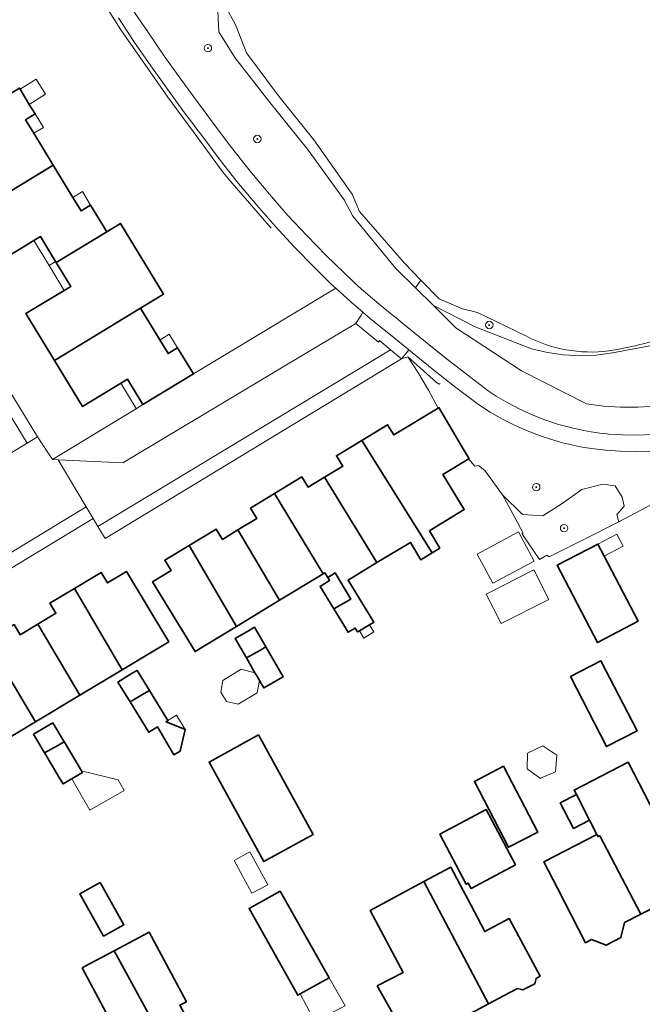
# Model space of a CAD drawing. Extents: x 147051 to 149075, y 463071 to 465537.
# Tile 30 of 229: x 147668 to 147735, y 463888 to 463994. Entities that reach past the tile are written whole.
import ezdxf

# ---------------------------------------------------------------- set-up
doc = ezdxf.new("R2010")
doc.units = 0
doc.header["$LTSCALE"] = 0.5
doc.layers.get('0').update_dxf_attribs({"linetype": 'CONTINUOUS'})
for name, color, linetype, lineweight in [('B-PV-GR-BEPLANTING_CULTUUR_HEESTERS-GV', 252, 'CONTINUOUS', 18), ('B-PV-GR-BOOM-S', 252, 'CONTINUOUS', 25), ('B-PV-GR-GROENVOORZIENING-GV', 252, 'CONTINUOUS', 18), ('B-PV-IE-TERREINAFSCHEIDING_KUNSTMATIG_HEKWERK-G', 252, 'CONTINUOUS', 18), ('B-PV-IE-TERREINAFSCHEIDING_KUNSTMATIG_MUUR-G', 252, 'CONTINUOUS', 18), ('B-PV-OG-BEBOUWING-GV', 6, 'CONTINUOUS', 35), ('B-PV-OG-BEBOUWING_LUIFEL-GV', 6, 'CONTINUOUS', 18), ('B-PV-OG-TERREIN_BEGROEID-GV', 252, 'CONTINUOUS', 18), ('B-PV-OG-TERREIN_ERF-GV', 252, 'CONTINUOUS', 18), ('B-PV-OG-WATER_SLOOT-GV', 252, 'CONTINUOUS', 18), ('B-PV-VH-GESLOTENVERHARDING_BETON-GV', 252, 'CONTINUOUS', 18), ('B-PV-VH-OPENVERHARDING-GV', 252, 'CONTINUOUS', 18), ('B-PV-VH-OPENVERHARDING_BETONSTRAATSTEEN-GV', 252, 'CONTINUOUS', 18), ('B-PV-VH-OPENVERHARDING_SIERBESTRATING-GV', 252, 'CONTINUOUS', 18), ('B-PV-VH-OPENVERHARDING_STRAATBAKSTEEN-GV', 252, 'CONTINUOUS', 18)]:
    doc.layers.add(name, color=color, linetype=linetype, lineweight=lineweight)
doc.styles.add('NLCS-ISO', font='NLCS-ISO.ttf')

# ---------------------------------------------------------------- blocks, each defined once
blk = doc.blocks.new('SGR-BOOM_GBKN-SO')
at = {"linetype": 'ByBlock', "lineweight": 18}
h = blk.add_hatch(color=0, dxfattribs=at)
h.dxf.hatch_style = 1
edge = h.paths.add_edge_path()
edge.add_arc((0, 0), 0.25, 0, 360)
at = {"color": 0, "linetype": 'ByBlock', "lineweight": 18}
for radius in [2, 0.25]:
    blk.add_circle((0, 0), radius, dxfattribs=at)
at = {"color": 0, "linetype": 'ByBlock', "lineweight": 18, "style": 'NLCS-ISO'}
blk.add_attdef('SOORT', (2.5, 0), '', height=1.5, dxfattribs=at)

msp = doc.modelspace()

# ---------------------------------------------------------------- linework, layer by layer
at = {"layer": 'B-PV-GR-BEPLANTING_CULTUUR_HEESTERS-GV', "flags": 128}
msp.add_lwpolyline([(147701.289, 463965.181), (147686.477, 463956.284), (147681.037, 463952.97), (147680.408, 463952.587), (147671.284, 463947.029), (147671.883, 463947.002), (147678.877, 463946.685), (147699.818, 463959.231), (147703.979, 463961.707), (147704.546, 463962.617), (147704.739, 463962.926), (147703.447, 463964.03), (147701.826, 463965.503)], close=True, dxfattribs=at)
at = {"layer": 'B-PV-GR-GROENVOORZIENING-GV', "flags": 128}
for points in [[(147679.881, 463995.602), (147681.549, 463993.147), (147683.364, 463990.516), (147685.11, 463988.068), (147686.979, 463985.511), (147687.934, 463984.23), (147688.725, 463983.169), (147690.575, 463980.678), (147692.593, 463978.136), (147694.673, 463975.646), (147696.643, 463973.372), (147698.686, 463971.191), (147700.786, 463969.053), (147702.674, 463967.211), (147703.763, 463966.158), (147704.597, 463965.428), (147706.708, 463963.624), (147708.272, 463962.362), (147708.291, 463962.347), (147708.885, 463961.868), (147713.526, 463958.082), (147715.923, 463956.251), (147718.267, 463954.45), (147719.113, 463953.89), (147720.367, 463953.142), (147721.66, 463952.463), (147722.988, 463951.856), (147724.347, 463951.322), (147725.734, 463950.864), (147727.144, 463950.483), (147727.368, 463950.435), (147727.751, 463950.354), (147728.572, 463950.179), (147729.356, 463950.026), (147730.293, 463949.882), (147731.083, 463949.804), (147731.215, 463949.792), (147732.756, 463949.69), (147734.3, 463949.669), (147735.844, 463949.727)], [(147736.202, 463952.798), (147734.365, 463952.683), (147732.522, 463952.685), (147730.685, 463952.804), (147728.866, 463953.039), (147721.855, 463956.589), (147714.753, 463961.251), (147712.357, 463963.653), (147710.429, 463965.545), (147708.302, 463967.632), (147703.663, 463973.284), (147702.725, 463975.035), (147698.777, 463980.52), (147694.605, 463985.687), (147690.938, 463990.404), (147689.204, 463993.179), (147689.125, 463995.391)]]:
    msp.add_lwpolyline(points, dxfattribs=at)
msp.add_lwpolyline([(147732.116, 463941.129), (147732.899, 463942.027), (147732.683, 463942.988), (147731.924, 463944.212), (147730.593, 463944.394), (147728.328, 463943.82), (147726.224, 463942.29), (147724.125, 463940.981), (147721.965, 463941.124), (147719.788, 463943.226), (147721.119, 463940.788), (147722.029, 463939.082), (147721.888, 463939.05), (147723.781, 463936.243), (147724.572, 463936.738), (147724.828, 463936.54), (147728.408, 463938.336), (147732.338, 463940.338)], close=True, dxfattribs=at)
at = {"layer": 'B-PV-IE-TERREINAFSCHEIDING_KUNSTMATIG_HEKWERK-G', "flags": 128}
for points in [[(147716.795, 463946.316), (147716.178, 463947.09)], [(147732.338, 463940.338), (147735.996, 463942.279), (147738.915, 463943.886), (147740.018, 463944.417)], [(147721.888, 463939.05), (147723.781, 463936.243), (147724.572, 463936.738), (147724.828, 463936.54), (147728.408, 463938.336), (147732.338, 463940.338)]]:
    msp.add_lwpolyline(points, dxfattribs=at)
at = {"layer": 'B-PV-IE-TERREINAFSCHEIDING_KUNSTMATIG_MUUR-G', "flags": 128}
for points in [[(147669.146, 464009.065), (147673.931, 464000.992), (147676.77, 463996.339), (147678.662, 463993.38), (147680.724, 463990.395), (147683.729, 463986.128), (147686.45, 463982.42), (147689.565, 463978.152), (147690.186, 463977.39), (147694.862, 463971.978)], [(147709.604, 463958.121), (147711.27, 463956.608), (147712.681, 463955.356), (147712.964, 463955.154), (147713.063, 463955.255)]]:
    msp.add_lwpolyline(points, dxfattribs=at)
at = {"layer": 'B-PV-OG-BEBOUWING-GV', "flags": 128}
for points in [[(147669.273, 463982.22), (147668.379, 463983.689), (147669.412, 463984.318), (147668.787, 463985.341), (147667.792, 463986.969), (147667.715, 463987.095), (147662.279, 463983.783), (147663.915, 463981.098), (147663.201, 463980.664), (147659.064, 463978.143), (147662.101, 463973.157), (147671.359, 463978.796)], [(147665.155, 463968.143), (147669.279, 463970.654), (147669.981, 463971.082), (147671.617, 463968.396), (147671.685, 463968.285), (147677.142, 463971.609), (147675.402, 463974.466), (147674.377, 463973.842), (147673.482, 463975.31), (147671.359, 463978.796), (147662.101, 463973.157)], [(147677.142, 463971.609), (147671.685, 463968.285), (147673.253, 463965.71), (147672.551, 463965.283), (147668.428, 463962.771), (147671.512, 463957.707), (147680.77, 463963.347), (147683.256, 463964.861), (147678.603, 463972.499)], [(147686.477, 463956.284), (147684.771, 463959.085), (147683.746, 463958.461), (147680.77, 463963.347), (147671.512, 463957.707), (147674.53, 463952.753), (147678.743, 463955.32), (147679.372, 463955.703), (147681.037, 463952.97)], [(147713.054, 463937.48), (147711.91, 463939.359), (147711.97, 463939.395), (147715.667, 463941.647), (147713.374, 463945.414), (147716.164, 463947.113), (147716.192, 463947.13), (147715.454, 463948.372), (147712.923, 463952.633), (147712.86, 463952.594), (147708.089, 463949.689), (147707.413, 463950.799), (147704.64, 463949.11), (147710.348, 463939.947), (147712.206, 463936.964)], [(147710.348, 463939.947), (147704.64, 463949.11), (147701.895, 463947.439), (147702.572, 463946.329), (147700.625, 463945.143), (147706.266, 463935.922), (147709.86, 463938.11), (147711.004, 463936.231), (147712.206, 463936.964)], [(147695.204, 463943.364), (147700.455, 463934.725), (147700.637, 463934.836), (147700.952, 463934.319), (147701.768, 463934.812), (147703.43, 463931.992), (147701.611, 463930.929), (147703.141, 463928.417), (147703.918, 463928.868), (147704.178, 463928.445), (147704.378, 463928.567), (147705.443, 463929.215), (147705.459, 463929.225), (147705.908, 463929.499), (147703.152, 463934.026), (147706.266, 463935.922), (147700.625, 463945.143), (147698.848, 463944.061), (147698.172, 463945.171)], [(147691.263, 463939.442), (147695.771, 463931.873), (147696.123, 463932.088), (147699.456, 463934.117), (147700.455, 463934.725), (147695.204, 463943.364), (147692.637, 463941.801), (147693.313, 463940.69)], [(147691.121, 463929.04), (147695.771, 463931.873), (147691.263, 463939.442), (147689.598, 463938.428), (147688.922, 463939.538), (147686.028, 463937.776)], [(147686.028, 463937.776), (147683.396, 463936.173), (147684.072, 463935.063), (147682.074, 463933.845), (147686.656, 463926.321), (147691.121, 463929.04)], [(147730.754, 463936.625), (147730.073, 463937.929), (147725.68, 463935.633), (147730.023, 463927.32), (147734.417, 463929.616)], [(147678.81, 463924.372), (147683.816, 463927.378), (147679.263, 463934.963), (147677.206, 463933.728), (147676.519, 463934.874), (147673.646, 463933.149)], [(147703.43, 463931.992), (147701.768, 463934.812), (147700.952, 463934.319), (147701.157, 463933.982), (147700.133, 463933.357), (147701.611, 463930.929)], [(147673.646, 463933.149), (147670.99, 463931.555), (147671.65, 463930.456), (147669.708, 463929.29), (147674.23, 463921.623), (147678.81, 463924.372)], [(147669.708, 463929.29), (147667.806, 463928.148), (147667.152, 463929.238), (147664.24, 463927.49), (147669.461, 463918.76), (147674.23, 463921.623)], [(147692.414, 463928.583), (147690.973, 463927.747), (147692.195, 463925.639), (147693.628, 463926.458), (147694.277, 463926.829), (147693.046, 463928.95)], [(147665.067, 463916.122), (147669.461, 463918.76), (147664.24, 463927.49), (147661.687, 463925.957), (147662.393, 463924.78), (147660.524, 463923.658)], [(147693.628, 463926.458), (147692.195, 463925.639), (147693.114, 463924.055), (147693.385, 463923.589), (147693.783, 463922.902), (147694.066, 463922.414), (147696.14, 463923.616), (147694.277, 463926.829)], [(147727.114, 463923.628), (147731.005, 463916.091), (147734.301, 463917.792), (147730.409, 463925.33)], [(147679.649, 463920.904), (147681.173, 463921.796), (147681.742, 463922.129), (147680.412, 463924.302), (147679.892, 463923.984), (147678.343, 463923.037)], [(147681.296, 463918.211), (147681.657, 463917.622), (147682.622, 463918.213), (147684.383, 463915.205), (147685.045, 463915.593), (147685.604, 463917.928), (147683.527, 463918.767), (147683.725, 463918.888), (147681.742, 463922.129), (147681.173, 463921.796), (147679.649, 463920.904)], [(147671.332, 463918.654), (147670.705, 463918.282), (147669.245, 463917.418), (147670.44, 463915.4), (147671.878, 463916.217), (147672.549, 463916.599)], [(147671.878, 463916.217), (147670.44, 463915.4), (147670.445, 463915.391), (147672.055, 463912.673), (147672.424, 463912.05), (147674.511, 463913.286), (147672.57, 463916.564), (147672.549, 463916.599)], [(147693.483, 463917.339), (147688.161, 463914.414), (147694.065, 463903.676), (147699.386, 463906.601)], [(147737.651, 463899.52), (147738.588, 463899.24), (147739.951, 463899.937), (147740.166, 463900.835), (147740.294, 463900.901), (147737.3, 463906.699), (147736.817, 463907.635), (147733.329, 463914.389), (147727.514, 463911.387), (147727.758, 463910.913), (147729.18, 463908.159), (147729.975, 463906.62), (147730.103, 463906.371), (147730.28, 463906.462), (147734.688, 463898.006), (147736.598, 463898.969)], [(147719.907, 463913.963), (147716.759, 463912.335), (147720.438, 463905.221), (147723.587, 463906.849)], [(147726.027, 463910.02), (147727.449, 463907.266), (147729.18, 463908.159), (147727.758, 463910.913)], [(147718.041, 463909.288), (147713.023, 463906.623), (147715.884, 463901.237), (147716.098, 463901.351), (147716.401, 463900.782), (147721.204, 463903.333)], [(147729.975, 463906.62), (147724.261, 463903.67), (147725.771, 463900.747), (147725.744, 463900.733), (147728.738, 463894.934), (147729.383, 463895.267), (147730.96, 463894.652), (147732.557, 463895.487), (147732.945, 463897.106), (147734.688, 463898.006), (147730.28, 463906.462), (147730.103, 463906.371)], [(147714.992, 463894.58), (147718.287, 463888.341), (147719.901, 463889.204), (147721.407, 463890.009), (147721.984, 463889.838), (147723.278, 463890.483), (147723.423, 463891.088), (147723.851, 463891.317), (147720.523, 463897.539), (147717.884, 463896.127), (147716.004, 463899.715), (147715.55, 463900.548), (147714.216, 463903.075), (147711.315, 463901.543)], [(147676.42, 463901.427), (147674.252, 463900.22), (147676.799, 463895.649), (147678.966, 463896.856)], [(147711.315, 463901.543), (147705.524, 463898.395), (147709.078, 463891.73), (147706.297, 463890.281), (147707.674, 463887.798), (147709.64, 463884.123), (147710.089, 463884.363), (147711.098, 463883.649), (147712.419, 463884.355), (147712.385, 463885.591), (147712.528, 463885.667), (147712.697, 463885.351), (147713.29, 463885.668), (147714.186, 463885.574), (147715.463, 463886.311), (147715.911, 463887.07), (147716.869, 463887.583), (147718.287, 463888.341), (147714.992, 463894.58)], [(147695.843, 463900.482), (147692.47, 463898.626), (147697.725, 463889.269), (147697.995, 463889.421), (147701.103, 463891.164)], [(147684.522, 463882.021), (147687.481, 463883.603), (147685.024, 463888.2), (147685.715, 463888.569), (147681.696, 463896.088), (147677.93, 463894.075)], [(147674.478, 463892.23), (147678.523, 463884.659), (147679.338, 463885.094), (147681.144, 463881.715), (147681.729, 463880.62), (147681.767, 463880.549), (147681.918, 463880.629), (147684.522, 463882.021), (147677.93, 463894.075), (147675.292, 463892.665)]]:
    msp.add_lwpolyline(points, close=True, dxfattribs=at)
at = {"layer": 'B-PV-OG-BEBOUWING_LUIFEL-GV', "flags": 128}
for points in [[(147667.792, 463986.969), (147668.787, 463985.341), (147670.536, 463986.436), (147669.524, 463988.052)], [(147670.306, 463982.85), (147669.412, 463984.318), (147668.379, 463983.689), (147669.273, 463982.22)], [(147674.377, 463973.842), (147675.402, 463974.466), (147674.507, 463975.935), (147673.482, 463975.31)], [(147669.981, 463971.082), (147669.279, 463970.654), (147670.915, 463967.968), (147671.617, 463968.396)], [(147672.551, 463965.283), (147673.253, 463965.71), (147671.685, 463968.285), (147671.617, 463968.396), (147670.915, 463967.968)], [(147683.746, 463958.461), (147684.771, 463959.085), (147683.876, 463960.553), (147682.852, 463959.929)], [(147680.32, 463952.533), (147680.408, 463952.587), (147681.037, 463952.97), (147679.372, 463955.703), (147678.743, 463955.32), (147678.654, 463955.266)], [(147723.214, 463936.073), (147721.53, 463939.227), (147717.068, 463936.842), (147718.753, 463933.69)], [(147730.073, 463937.929), (147730.754, 463936.625), (147732.787, 463937.688), (147732.106, 463938.991)], [(147718.033, 463932.534), (147719.644, 463929.352), (147724.799, 463931.962), (147723.188, 463935.144)], [(147705.443, 463929.215), (147704.378, 463928.567), (147704.849, 463927.793), (147705.915, 463928.454)], [(147691.627, 463924.446), (147689.649, 463923.218), (147689.433, 463921.969), (147690.046, 463920.953), (147691.299, 463920.657), (147693.362, 463921.865), (147693.6, 463923.217), (147693.385, 463923.589), (147693.114, 463924.055)], [(147685.604, 463917.928), (147684.664, 463919.463), (147683.725, 463918.888), (147683.527, 463918.767)], [(147722.444, 463913.677), (147723.877, 463912.657), (147723.891, 463912.672), (147725.522, 463913.347), (147725.634, 463915.168), (147724.131, 463916.173), (147722.501, 463915.384)], [(147674.394, 463913.484), (147674.511, 463913.286), (147673.385, 463912.619), (147675.304, 463909.244), (147679.009, 463911.352), (147678.351, 463912.509)], [(147690.867, 463903.793), (147692.791, 463900.266), (147694.486, 463901.191), (147692.563, 463904.717)], [(147699.363, 463886.819), (147699.84, 463887.07), (147700.044, 463886.682), (147702.825, 463888.143), (147701.103, 463891.164), (147697.995, 463889.421)]]:
    msp.add_lwpolyline(points, close=True, dxfattribs=at)
at = {"layer": 'B-PV-OG-TERREIN_BEGROEID-GV', "flags": 128}
for points in [[(147689.125, 463995.391), (147689.204, 463993.179), (147690.938, 463990.404), (147694.605, 463985.687), (147698.777, 463980.52), (147702.725, 463975.035), (147703.663, 463973.284), (147708.302, 463967.632), (147710.429, 463965.545), (147711.007, 463966.383), (147709.244, 463968.203), (147704.391, 463973.775), (147703.592, 463975.647), (147699.46, 463981.524), (147695.545, 463986.403), (147692.212, 463990.897), (147691.059, 463993.863), (147689.92, 463995.947)], [(147722.292, 463960.365), (147717.107, 463962.892), (147715.475, 463963.276), (147712.955, 463964.374), (147711.007, 463966.383), (147710.429, 463965.545), (147712.357, 463963.653), (147716.843, 463961.362), (147722.918, 463958.984), (147724.628, 463958.571), (147726.38, 463958.316), (147728.153, 463958.225), (147729.922, 463958.298), (147731.666, 463958.533), (147736.073, 463959.376)], [(147736.073, 463959.376), (147731.666, 463958.533), (147729.922, 463958.298), (147728.153, 463958.225), (147726.38, 463958.316), (147724.628, 463958.571), (147722.918, 463958.984), (147716.843, 463961.362), (147712.357, 463963.653), (147714.753, 463961.251), (147721.855, 463956.589), (147728.866, 463953.039), (147730.685, 463952.804), (147732.522, 463952.685), (147734.365, 463952.683), (147736.202, 463952.798)], [(147735.688, 463947.935), (147734.105, 463947.89), (147732.521, 463947.924), (147730.941, 463948.039), (147729.369, 463948.233), (147728.21, 463948.414), (147726.901, 463948.691), (147726.269, 463948.857), (147725.427, 463949.079), (147723.976, 463949.544), (147722.551, 463950.084), (147721.156, 463950.698), (147719.796, 463951.385), (147718.473, 463952.142), (147717.192, 463952.968), (147714.768, 463954.824), (147712.376, 463956.684), (147709.697, 463958.869), (147709.43, 463958.537), (147708.905, 463957.885), (147709.604, 463958.121), (147710.673, 463956.449), (147711.807, 463954.515), (147712.86, 463952.594), (147712.923, 463952.633), (147715.454, 463948.372), (147716.192, 463947.13), (147716.164, 463947.113), (147716.178, 463947.09), (147716.795, 463946.316), (147717.208, 463946.405), (147717.894, 463945.873), (147719.788, 463943.226), (147721.965, 463941.124), (147724.125, 463940.981), (147726.224, 463942.29), (147728.328, 463943.82), (147730.593, 463944.394), (147731.924, 463944.212), (147732.683, 463942.988), (147732.899, 463942.027), (147732.116, 463941.129), (147732.338, 463940.338), (147735.996, 463942.279)], [(147731.446, 463958.785), (147731.249, 463958.756)]]:
    msp.add_lwpolyline(points, dxfattribs=at)
at = {"layer": 'B-PV-OG-TERREIN_BEGROEID-GV'}
for points in [[(147739.754, 463960.989, -0.0437964), (147731.446, 463958.785)], [(147731.249, 463958.756, -0.1537275), (147722.292, 463960.365)]]:
    msp.add_lwpolyline(points, format="xyb", dxfattribs=at)
at = {"layer": 'B-PV-OG-TERREIN_ERF-GV', "flags": 128}
for points in [[(147667.715, 463987.095), (147667.792, 463986.969), (147668.787, 463985.341), (147669.412, 463984.318), (147668.379, 463983.689), (147669.273, 463982.22), (147671.359, 463978.796), (147673.482, 463975.31), (147674.377, 463973.842), (147675.402, 463974.466), (147677.142, 463971.609), (147678.603, 463972.499), (147683.256, 463964.861), (147680.77, 463963.347), (147683.746, 463958.461), (147684.771, 463959.085), (147686.477, 463956.284), (147701.289, 463965.181), (147701.826, 463965.503), (147701.375, 463965.913), (147699.484, 463967.799), (147697.375, 463969.952), (147696.083, 463971.332), (147695.314, 463972.154), (147693.317, 463974.472), (147691.169, 463977.014), (147689.133, 463979.595), (147687.264, 463982.131), (147686.853, 463982.678), (147686.518, 463983.125), (147685.529, 463984.443), (147683.67, 463986.985), (147681.885, 463989.485), (147680.059, 463992.129), (147678.413, 463994.656)], [(147643.061, 463993.21), (147669.686, 463949.501), (147671.284, 463947.029), (147680.408, 463952.587), (147681.037, 463952.97), (147679.372, 463955.703), (147678.743, 463955.32), (147674.53, 463952.753), (147671.512, 463957.707), (147668.428, 463962.771), (147672.551, 463965.283), (147673.253, 463965.71), (147671.685, 463968.285), (147671.617, 463968.396), (147669.981, 463971.082), (147669.279, 463970.654), (147665.155, 463968.143)], [(147735.996, 463942.279), (147732.338, 463940.338), (147728.408, 463938.336), (147724.828, 463936.54), (147724.572, 463936.738), (147723.781, 463936.243), (147721.888, 463939.05), (147722.029, 463939.082), (147721.119, 463940.788), (147719.788, 463943.226), (147717.894, 463945.873), (147717.208, 463946.405), (147716.795, 463946.316), (147716.178, 463947.09), (147716.164, 463947.113), (147713.374, 463945.414), (147715.667, 463941.647), (147711.97, 463939.395), (147711.91, 463939.359), (147713.054, 463937.48), (147712.206, 463936.964), (147711.004, 463936.231), (147709.86, 463938.11), (147706.266, 463935.922), (147703.152, 463934.026), (147705.908, 463929.499), (147705.459, 463929.225), (147705.443, 463929.215), (147704.378, 463928.567), (147704.178, 463928.445), (147703.918, 463928.868), (147703.141, 463928.417), (147701.611, 463930.929), (147700.133, 463933.357), (147701.157, 463933.982), (147700.952, 463934.319), (147700.637, 463934.836), (147700.455, 463934.725), (147699.456, 463934.117), (147696.123, 463932.088), (147695.771, 463931.873), (147691.121, 463929.04), (147686.656, 463926.321), (147682.074, 463933.845), (147684.072, 463935.063), (147683.396, 463936.173), (147686.028, 463937.776), (147688.922, 463939.538), (147689.598, 463938.428), (147691.263, 463939.442), (147693.313, 463940.69), (147692.637, 463941.801), (147695.204, 463943.364), (147698.172, 463945.171), (147698.848, 463944.061), (147700.625, 463945.143), (147702.572, 463946.329), (147701.895, 463947.439), (147704.64, 463949.11), (147707.413, 463950.799), (147708.089, 463949.689), (147712.86, 463952.594), (147711.807, 463954.515), (147710.673, 463956.449), (147709.604, 463958.121), (147708.905, 463957.885), (147702.982, 463954.306), (147676.963, 463938.538), (147676.189, 463939.815), (147675.664, 463940.682), (147646.075, 463922.751)], [(147667.152, 463929.238), (147667.806, 463928.148), (147669.708, 463929.29), (147671.65, 463930.456), (147670.99, 463931.555), (147673.646, 463933.149), (147676.519, 463934.874), (147677.206, 463933.728), (147679.263, 463934.963), (147683.816, 463927.378), (147678.81, 463924.372), (147674.23, 463921.623), (147669.461, 463918.76), (147665.067, 463916.122)], [(147707.674, 463887.798), (147706.297, 463890.281), (147709.078, 463891.73), (147705.524, 463898.395), (147711.315, 463901.543), (147714.216, 463903.075), (147715.55, 463900.548), (147716.004, 463899.715), (147717.884, 463896.127), (147720.523, 463897.539), (147723.851, 463891.317), (147723.423, 463891.088), (147723.278, 463890.483), (147721.984, 463889.838), (147721.407, 463890.009), (147719.901, 463889.204), (147718.287, 463888.341), (147716.869, 463887.583)]]:
    msp.add_lwpolyline(points, dxfattribs=at)
for points in [[(147730.754, 463936.625), (147734.417, 463929.616), (147730.023, 463927.32), (147725.68, 463935.633), (147730.073, 463937.929)], [(147692.195, 463925.639), (147690.973, 463927.747), (147692.414, 463928.583), (147693.046, 463928.95), (147694.277, 463926.829), (147696.14, 463923.616), (147694.066, 463922.414), (147693.783, 463922.902), (147693.385, 463923.589), (147693.114, 463924.055)], [(147727.114, 463923.628), (147730.409, 463925.33), (147734.301, 463917.792), (147731.005, 463916.091)], [(147679.649, 463920.904), (147678.343, 463923.037), (147679.892, 463923.984), (147680.412, 463924.302), (147681.742, 463922.129), (147683.725, 463918.888), (147683.527, 463918.767), (147685.604, 463917.928), (147685.045, 463915.593), (147684.383, 463915.205), (147682.622, 463918.213), (147681.657, 463917.622), (147681.296, 463918.211)], [(147670.44, 463915.4), (147669.245, 463917.418), (147670.705, 463918.282), (147671.332, 463918.654), (147672.549, 463916.599), (147672.57, 463916.564), (147674.511, 463913.286), (147672.424, 463912.05), (147672.055, 463912.673), (147670.445, 463915.391)], [(147693.483, 463917.339), (147699.386, 463906.601), (147694.065, 463903.676), (147688.161, 463914.414)], [(147734.688, 463898.006), (147732.945, 463897.106), (147732.557, 463895.487), (147730.96, 463894.652), (147729.383, 463895.267), (147728.738, 463894.934), (147725.744, 463900.733), (147725.771, 463900.747), (147724.261, 463903.67), (147729.975, 463906.62), (147729.18, 463908.159), (147727.449, 463907.266), (147726.027, 463910.02), (147727.758, 463910.913), (147727.514, 463911.387), (147733.329, 463914.389), (147736.817, 463907.635), (147737.3, 463906.699), (147740.294, 463900.901), (147740.166, 463900.835), (147739.951, 463899.937), (147738.588, 463899.24), (147737.651, 463899.52), (147736.598, 463898.969)], [(147719.907, 463913.963), (147723.587, 463906.849), (147720.438, 463905.221), (147716.759, 463912.335)], [(147718.041, 463909.288), (147721.204, 463903.333), (147716.401, 463900.782), (147716.098, 463901.351), (147715.884, 463901.237), (147713.023, 463906.623)], [(147676.42, 463901.427), (147678.966, 463896.856), (147676.799, 463895.649), (147674.252, 463900.22)], [(147697.995, 463889.421), (147697.725, 463889.269), (147692.47, 463898.626), (147695.843, 463900.482), (147701.103, 463891.164)], [(147681.071, 463868.545), (147675.314, 463865.476), (147674.373, 463867.241), (147670.478, 463874.546), (147670.489, 463874.552), (147676.117, 463877.591), (147679.275, 463879.296), (147681.689, 463880.599), (147681.729, 463880.62), (147681.144, 463881.715), (147679.338, 463885.094), (147678.523, 463884.659), (147674.478, 463892.23), (147675.292, 463892.665), (147677.93, 463894.075), (147681.696, 463896.088), (147685.715, 463888.569), (147685.024, 463888.2), (147687.481, 463883.603), (147684.522, 463882.021), (147681.918, 463880.629), (147686.794, 463871.597)]]:
    msp.add_lwpolyline(points, close=True, dxfattribs=at)
at = {"layer": 'B-PV-OG-WATER_SLOOT-GV', "flags": 128}
for points in [[(147689.92, 463995.947), (147691.059, 463993.863), (147692.212, 463990.897), (147695.545, 463986.403), (147699.46, 463981.524), (147703.592, 463975.647), (147704.391, 463973.775), (147709.244, 463968.203), (147711.007, 463966.383), (147712.955, 463964.374), (147715.475, 463963.276), (147717.107, 463962.892), (147722.292, 463960.365)], [(147731.249, 463958.756), (147731.446, 463958.785)]]:
    msp.add_lwpolyline(points, dxfattribs=at)
at = {"layer": 'B-PV-OG-WATER_SLOOT-GV'}
for points in [[(147731.446, 463958.785, 0.0437964), (147739.754, 463960.989)], [(147722.292, 463960.365, 0.1537275), (147731.249, 463958.756)]]:
    msp.add_lwpolyline(points, format="xyb", dxfattribs=at)
at = {"layer": 'B-PV-VH-GESLOTENVERHARDING_BETON-GV', "flags": 128}
for points in [[(147735.844, 463949.727), (147734.3, 463949.669), (147732.756, 463949.69), (147731.215, 463949.792), (147731.083, 463949.804), (147730.293, 463949.882), (147729.356, 463950.026), (147728.572, 463950.179), (147727.751, 463950.354), (147727.368, 463950.435), (147727.144, 463950.483), (147725.734, 463950.864), (147724.347, 463951.322), (147722.988, 463951.856), (147721.66, 463952.463), (147720.367, 463953.142), (147719.113, 463953.89), (147718.267, 463954.45), (147715.923, 463956.251), (147713.526, 463958.082), (147708.885, 463961.868), (147708.291, 463962.347), (147708.272, 463962.362), (147706.708, 463963.624), (147704.597, 463965.428), (147703.763, 463966.158), (147702.674, 463967.211), (147700.786, 463969.053), (147698.686, 463971.191), (147696.643, 463973.372), (147694.673, 463975.646), (147692.593, 463978.136), (147690.575, 463980.678), (147688.725, 463983.169), (147687.934, 463984.23), (147686.979, 463985.511), (147685.11, 463988.068), (147683.364, 463990.516), (147681.549, 463993.147), (147679.881, 463995.602)], [(147678.413, 463994.656), (147680.059, 463992.129), (147681.885, 463989.485), (147683.67, 463986.985), (147685.529, 463984.443), (147686.518, 463983.125), (147686.853, 463982.678), (147687.264, 463982.131), (147689.133, 463979.595), (147691.169, 463977.014), (147693.317, 463974.472), (147695.314, 463972.154), (147696.083, 463971.332), (147697.375, 463969.952), (147699.484, 463967.799), (147701.375, 463965.913), (147701.826, 463965.503), (147703.447, 463964.03), (147704.739, 463962.926), (147705.558, 463962.226), (147707.235, 463960.874), (147707.735, 463960.47), (147709.697, 463958.869), (147712.376, 463956.684), (147714.768, 463954.824), (147717.192, 463952.968), (147718.473, 463952.142), (147719.796, 463951.385), (147721.156, 463950.698), (147722.551, 463950.084), (147723.976, 463949.544), (147725.427, 463949.079), (147726.269, 463948.857), (147726.901, 463948.691), (147728.21, 463948.414), (147729.369, 463948.233), (147730.941, 463948.039), (147732.521, 463947.924), (147734.105, 463947.89), (147735.688, 463947.935)]]:
    msp.add_lwpolyline(points, dxfattribs=at)
at = {"layer": 'B-PV-VH-OPENVERHARDING-GV', "flags": 128}
msp.add_lwpolyline([(147704.546, 463962.617), (147703.979, 463961.707), (147706.411, 463959.691), (147706.542, 463959.859), (147707.724, 463958.872), (147708.905, 463957.885), (147709.43, 463958.537), (147709.697, 463958.869), (147707.735, 463960.47), (147707.235, 463960.874), (147705.558, 463962.226), (147704.739, 463962.926)], close=True, dxfattribs=at)
at = {"layer": 'B-PV-VH-OPENVERHARDING_BETONSTRAATSTEEN-GV', "flags": 128}
for points in [[(147664.686, 463946.482), (147668.558, 463948.814), (147641.933, 463992.523), (147638.279, 463990.322), (147640.973, 463985.849), (147661.663, 463951.502)], [(147678.877, 463946.685), (147671.883, 463947.002), (147674.918, 463941.929), (147675.664, 463940.682), (147676.189, 463939.815), (147707.724, 463958.872), (147706.542, 463959.859), (147706.411, 463959.691), (147703.979, 463961.707), (147699.818, 463959.231)]]:
    msp.add_lwpolyline(points, close=True, dxfattribs=at)
at = {"layer": 'B-PV-VH-OPENVERHARDING_SIERBESTRATING-GV', "flags": 128}
msp.add_lwpolyline([(147662.908, 463939.721), (147665.155, 463936.013), (147674.918, 463941.929), (147671.883, 463947.002), (147671.284, 463947.029), (147669.686, 463949.501), (147668.558, 463948.814), (147664.686, 463946.482), (147665.123, 463945.583), (147665.553, 463943.962), (147665.131, 463942.456), (147664.288, 463940.83), (147663.643, 463940.202), (147663.377, 463940.027)], close=True, dxfattribs=at)
at = {"layer": 'B-PV-VH-OPENVERHARDING_STRAATBAKSTEEN-GV', "flags": 128}
for points in [[(147669.686, 463949.501), (147643.061, 463993.21), (147641.933, 463992.523), (147668.558, 463948.814)], [(147676.963, 463938.538), (147702.982, 463954.306), (147708.905, 463957.885), (147707.724, 463958.872), (147676.189, 463939.815)], [(147665.155, 463936.013), (147645.314, 463923.99), (147646.075, 463922.751), (147675.664, 463940.682), (147674.918, 463941.929)]]:
    msp.add_lwpolyline(points, close=True, dxfattribs=at)

# ---------------------------------------------------------------- block references
at = {"layer": 'B-PV-GR-BOOM-S', "xscale": 0.2, "yscale": 0.2, "zscale": 0.2}
for p in [(147688.044, 463991.401), (147693.37, 463981.607), (147718.371, 463961.546), (147723.435, 463944.06), (147726.432, 463939.64)]:
    msp.add_blockref('SGR-BOOM_GBKN-SO', p, dxfattribs=at)

doc.saveas('drawing.dxf')
